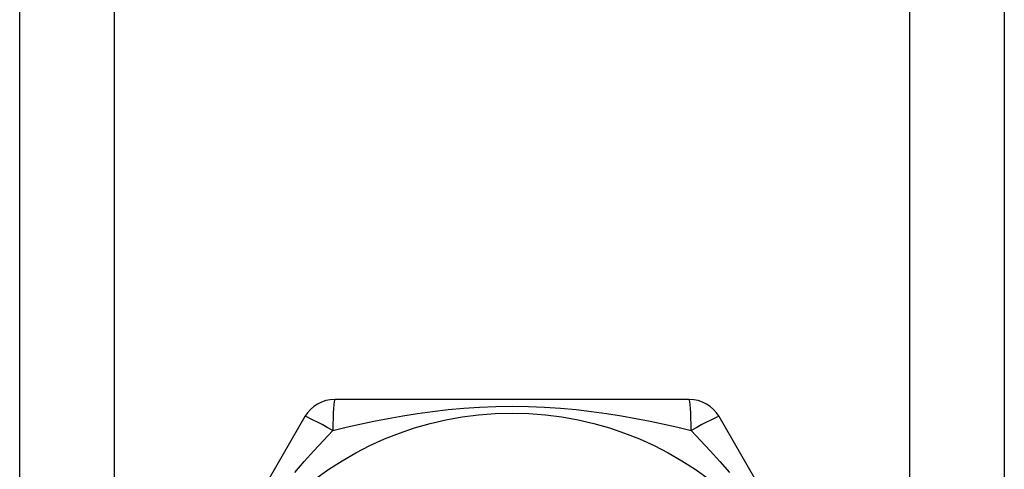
# Model space of a CAD drawing. Header units: inches. Extents: x 6 to 217, y 10 to 119.
# Tile 33 of 141: x 39.69 to 40.252, y 21.981 to 22.238. Entities that reach past the tile are written whole.
import ezdxf

# ---------------------------------------------------------------- set-up
doc = ezdxf.new("R2010")
doc.units = ezdxf.units.IN
doc.header["$MEASUREMENT"] = 0
doc.layers.add('Visible Edges(ANSI)', color=7, linetype='Continuous', lineweight=25)
doc.layers.add('Visible Tangent Edges(ANSI)', color=7, linetype='Continuous', lineweight=25)

msp = doc.modelspace()

# ---------------------------------------------------------------- linework, layer by layer
at = {"layer": 'Visible Edges(ANSI)'}
for p, q in [((39.69045, 21.49928), (39.69045, 78.25518)), ((40.25245, 78.25518), (40.25245, 21.49928)), ((40.0726, 22.02093), (39.8703, 22.02093)), ((39.85325, 22.01109), (39.7521, 21.83589)), ((40.1908, 21.83589), (40.08965, 22.01109))]:
    msp.add_line(p, q, dxfattribs=at)
msp.add_circle((39.97145, 21.82605), 0.18701, dxfattribs=at)
for centre, start, end in [((39.8703, 22.00125), 90, 150), ((40.0726, 22.00125), 30, 90)]:
    msp.add_arc(centre, 0.01969, start, end, dxfattribs=at)
at = {"layer": 'Visible Tangent Edges(ANSI)'}
for p, q in [((39.7443, 78.25518), (39.7443, 21.49928)), ((40.1986, 21.49928), (40.1986, 78.25518))]:
    msp.add_line(p, q, dxfattribs=at)
at = {"layer": 'Visible Tangent Edges(ANSI)', "flags": 128}
for points in [[(39.8692, 22.00315), (39.87682, 22.00501), (39.88462, 22.0068), (39.89259, 22.00851), (39.90074, 22.01012), (39.90905, 22.0116), (39.91751, 22.01294), (39.92614, 22.01412), (39.93492, 22.01512), (39.94387, 22.01592), (39.95296, 22.01651), (39.96218, 22.01687), (39.97147, 22.01699), (39.98078, 22.01687), (39.99, 22.01651), (39.99909, 22.01592), (40.00803, 22.01511), (40.0168, 22.01411), (40.02542, 22.01294), (40.03387, 22.0116), (40.04216, 22.01012), (40.05029, 22.00852), (40.05827, 22.00681), (40.06607, 22.00501), (40.07369, 22.00315)], [(39.8474, 21.97933), (39.85285, 21.98556), (39.85832, 21.99161), (39.86377, 21.99747), (39.8692, 22.00315)], [(40.0737, 22.00315), (40.07912, 21.99748), (40.08457, 21.99162), (40.09004, 21.98557), (40.09551, 21.97931)]]:
    msp.add_lwpolyline(points, dxfattribs=at)
at = {"layer": 'Visible Tangent Edges(ANSI)'}
for centre, major_axis, start_param, end_param in [((39.8703, 22.00125), (0, 0.01969), 0, 1.474012), ((40.0726, 22.00125), (0, 0.01969), 4.809173, 6.283185), ((39.8703, 22.00125), (-0.01705, 0.00984), 4.809173, 6.283185), ((40.0726, 22.00125), (0.01705, 0.00984), 0, 1.474012)]:
    msp.add_ellipse(centre, major_axis=major_axis, ratio=0.056054, start_param=start_param, end_param=end_param, dxfattribs=at)

doc.saveas('drawing.dxf')
